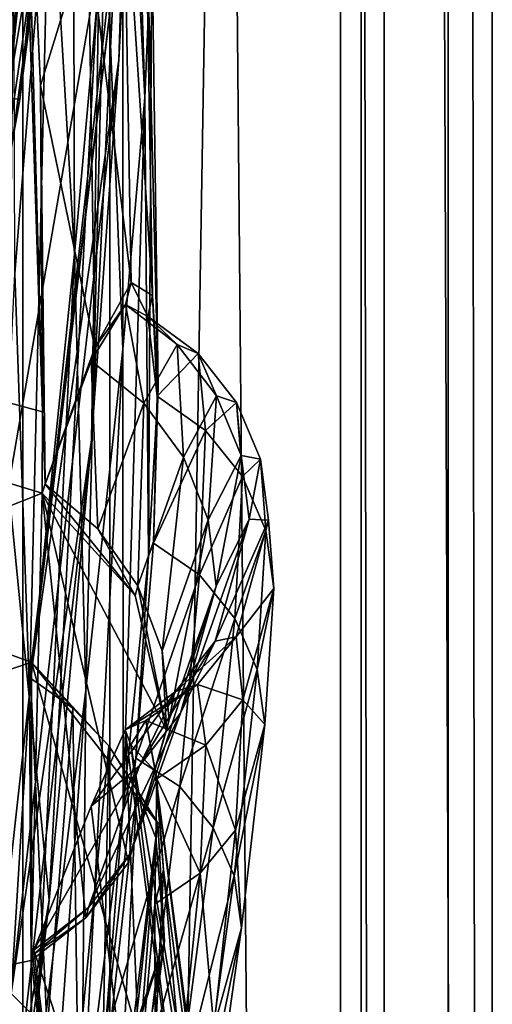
# Model space of a CAD drawing. Header units: metres. Extents: x -904 to 0, y -908 to 0.
# Tile 55 of 154: x -16 to 0, y -540 to -506. Entities that reach past the tile are written whole.
import ezdxf

# ---------------------------------------------------------------- set-up
doc = ezdxf.new("R2010")
doc.units = ezdxf.units.M

msp = doc.modelspace()

# ---------------------------------------------------------------- linework, layer by layer
at = {"layer": 'None012'}
for points in [[(-4.519207, -133.377289, 2063.059814), (-51.518902, -163.519562, 2063.059814), (-51.518902, -836.377136, 2063.059814)], [(-37.838261, -842.079285, 2063.059814), (-4.519207, -133.377289, 2063.059814), (-51.518902, -836.377136, 2063.059814)], [(-4.519207, -133.377289, 163.059708), (-37.838261, -842.079285, 163.059708), (-51.518902, -836.377136, 163.059708)], [(-51.518902, -836.377136, 163.059708), (-51.518902, -163.519562, 163.059708), (-4.519207, -133.377289, 163.059708)], [(-37.838261, -842.079285, 2063.059814), (-34.448139, -844.306091, 2063.059814), (-4.519207, -133.377289, 2063.059814)], [(-4.519207, -133.377289, 163.059708), (-34.448139, -844.306091, 163.059708), (-37.838261, -842.079285, 163.059708)], [(-34.448139, -844.306091, 2063.059814), (-32.221325, -847.696228, 2063.059814), (-4.519207, -133.377289, 2063.059814)], [(-32.221325, -847.696228, 163.059708), (-34.448139, -844.306091, 163.059708), (-4.519207, -133.377289, 163.059708)], [(-4.519207, -133.377289, 2063.059814), (-32.221325, -847.696228, 2063.059814), (-4.519207, -887.377258, 2063.059814)], [(-4.519207, -887.377258, 163.059708), (-32.221325, -847.696228, 163.059708), (-4.519207, -133.377289, 163.059708)], [(-4.519207, -887.377258, 163.059708), (-4.519207, -133.377289, 163.059708), (-4.519207, -887.377258, 173.920044)], [(-4.519207, -133.377289, 163.059708), (-4.519207, -133.377289, 2063.059814), (-4.519207, -887.377258, 173.920044)], [(-4.519207, -887.377258, 173.920044), (-4.519207, -133.377289, 2063.059814), (-4.519207, -887.377258, 2051.920166)], [(-4.519207, -133.377289, 2063.059814), (-4.519207, -887.377258, 2063.059814), (-4.519207, -887.377258, 2051.920166)], [(-14.931726, -498.121948, 1610.943604), (-12.433165, -469.460388, 1611.014282), (-16.298012, -508.943115, 1608.088379)], [(-16.298012, -508.943115, 1608.088379), (-12.433165, -469.460388, 1611.014282), (-12.460872, -470.582123, 1608.189087)], [(-101.42131, -496.465149, 1605.859497), (-16.298012, -508.943115, 1608.088379), (-12.460872, -470.582123, 1608.189087)], [(-12.879832, -507.57196, 562.68634), (-11.650246, -476.623627, 562.581543), (-12.282374, -488.904602, 509.239197)], [(-12.879832, -507.57196, 562.68634), (-12.353572, -497.530182, 614.80658), (-11.650246, -476.623627, 562.581543)], [(-15.269579, -499.806885, 1065.653809), (-16.471502, -514.949768, 1122.30127), (-16.551174, -485.874695, 1065.654785)], [(-14.411329, -514.278748, 1065.6521), (-15.269579, -499.806885, 1065.653809), (-14.4817, -488.092499, 1009.148804)], [(-13.354754, -502.477234, 1009.141663), (-14.411329, -514.278748, 1065.6521), (-14.4817, -488.092499, 1009.148804)], [(-12.760496, -493.85672, 952.559692), (-12.607658, -488.300873, 895.702209), (-11.992947, -508.872101, 952.533508)], [(-12.607658, -488.300873, 895.702209), (-11.74542, -503.143982, 895.662537), (-11.992947, -508.872101, 952.533508)], [(-13.823624, -520.69043, 509.420135), (-12.282374, -488.904602, 509.239197), (-13.566189, -504.144501, 456.6586)], [(-13.823624, -520.69043, 509.420135), (-12.879832, -507.57196, 562.68634), (-12.282374, -488.904602, 509.239197)], [(-16.69252, -522.29126, 404.999176), (-13.566189, -504.144501, 456.6586), (-16.398525, -489.893097, 405.125092)], [(-12.74689, -517.560913, 1009.129333), (-13.354754, -502.477234, 1009.141663), (-12.760496, -493.85672, 952.559692)], [(-11.992947, -508.872101, 952.533508), (-12.74689, -517.560913, 1009.129333), (-12.760496, -493.85672, 952.559692)], [(-101.42131, -496.465118, 658.65802), (-15.519427, -519.723877, 660.90741), (-16.345406, -494.513519, 660.885803)], [(-16.345406, -494.513519, 660.885803), (-15.519427, -519.723877, 660.90741), (-16.183268, -495.319733, 663.899475)], [(-15.602613, -495.890411, 1772.733154), (-19.795883, -527.914978, 1827.241333), (-17.018021, -495.383057, 1827.502563)], [(-16.183268, -495.319733, 663.899475), (-15.584117, -508.460419, 663.920166), (-13.94687, -503.110931, 721.286072)], [(-15.519427, -519.723877, 660.90741), (-15.584117, -508.460419, 663.920166), (-16.183268, -495.319733, 663.899475)], [(-15.602613, -495.890411, 1772.733154), (-18.721035, -527.661804, 1772.509033), (-19.795883, -527.914978, 1827.241333)], [(-15.397907, -496.523987, 1717.933838), (-18.721035, -527.661804, 1772.509033), (-15.602613, -495.890411, 1772.733154)], [(-15.519427, -519.723877, 660.90741), (-101.42131, -496.465118, 658.65802), (-15.525632, -522.532288, 660.907227)], [(-101.42131, -496.465118, 658.65802), (-100.186226, -556.120239, 658.690308), (-15.525632, -522.532288, 660.907227)], [(-16.298012, -508.943115, 1608.088379), (-101.42131, -496.465149, 1605.859497), (-23.081976, -546.891296, 1607.910889)], [(-14.931726, -498.121948, 1610.943604), (-18.825037, -527.344788, 1717.76355), (-15.397907, -496.523987, 1717.933838)], [(-15.397907, -496.523987, 1717.933838), (-18.825037, -527.344788, 1717.76355), (-18.721035, -527.661804, 1772.509033)], [(-15.936707, -528.914673, 614.943726), (-12.353572, -497.530182, 614.80658), (-12.879832, -507.57196, 562.68634)], [(-12.687592, -501.71936, 617.838562), (-12.353572, -497.530182, 614.80658), (-15.936707, -528.914673, 614.943726)], [(-12.687592, -501.71936, 617.838562), (-15.90432, -528.363281, 617.922791), (-101.429382, -497.886383, 620.162354)], [(-101.429382, -497.886383, 620.162354), (-15.90432, -528.363281, 617.922791), (-100.142334, -557.059753, 620.128662)], [(-19.059547, -526.554993, 1610.789307), (-14.931726, -498.121948, 1610.943604), (-23.081976, -546.891296, 1607.910889)], [(-23.081976, -546.891296, 1607.910889), (-14.931726, -498.121948, 1610.943604), (-16.298012, -508.943115, 1608.088379)], [(-14.931726, -498.121948, 1610.943604), (-19.059547, -526.554993, 1610.789307), (-18.825037, -527.344788, 1717.76355)], [(-15.965605, -529.448608, 1122.301147), (-16.471502, -514.949768, 1122.30127), (-15.269579, -499.806885, 1065.653809)], [(-14.411329, -514.278748, 1065.6521), (-15.965605, -529.448608, 1122.301147), (-15.269579, -499.806885, 1065.653809)], [(-12.455976, -515.263489, 780.196472), (-12.722794, -500.281616, 780.268066), (-13.94687, -503.110931, 721.286072)], [(-12.455976, -515.263489, 780.196472), (-11.727466, -515.708801, 838.24292), (-12.722794, -500.281616, 780.268066)], [(-11.727466, -515.708801, 838.24292), (-11.990452, -500.294281, 838.314758), (-12.722794, -500.281616, 780.268066)], [(-11.727466, -515.708801, 838.24292), (-11.52635, -518.843079, 895.604187), (-11.990452, -500.294281, 838.314758)], [(-11.52635, -518.843079, 895.604187), (-11.74542, -503.143982, 895.662537), (-11.990452, -500.294281, 838.314758)], [(-15.90432, -528.363281, 617.922791), (-12.687592, -501.71936, 617.838562), (-15.936707, -528.914673, 614.943726)], [(-14.027858, -529.325684, 1065.650024), (-14.411329, -514.278748, 1065.6521), (-13.354754, -502.477234, 1009.141663)], [(-12.74689, -517.560913, 1009.129333), (-14.027858, -529.325684, 1065.650024), (-13.354754, -502.477234, 1009.141663)], [(-13.94687, -503.110931, 721.286072), (-15.584117, -508.460419, 663.920166), (-13.716209, -517.512024, 721.235718)], [(-13.716209, -517.512024, 721.235718), (-12.455976, -515.263489, 780.196472), (-13.94687, -503.110931, 721.286072)], [(-11.992947, -508.872101, 952.533508), (-11.74542, -503.143982, 895.662537), (-11.857764, -524.70697, 952.495422)], [(-11.74542, -503.143982, 895.662537), (-11.52635, -518.843079, 895.604187), (-11.857764, -524.70697, 952.495422)], [(-15.285351, -536.569641, 456.888458), (-13.566189, -504.144501, 456.6586), (-16.69252, -522.29126, 404.999176)], [(-15.285351, -536.569641, 456.888458), (-13.823624, -520.69043, 509.420135), (-13.566189, -504.144501, 456.6586)], [(-16.60578, -539.796692, 562.686707), (-12.879832, -507.57196, 562.68634), (-13.823624, -520.69043, 509.420135)], [(-16.60578, -539.796692, 562.686707), (-15.936707, -528.914673, 614.943726), (-12.879832, -507.57196, 562.68634)], [(-20.834852, -508.446198, 1457.984009), (-15.275234, -560.594788, 1512.004272), (-17.329136, -535.782043, 1511.832886)], [(-20.834852, -508.446198, 1457.984009), (-18.504261, -530.795715, 1458.24292), (-15.275234, -560.594788, 1512.004272)], [(-15.584117, -508.460419, 663.920166), (-15.423938, -522.201233, 663.919556), (-13.716209, -517.512024, 721.235718)], [(-15.584117, -508.460419, 663.920166), (-15.519427, -519.723877, 660.90741), (-15.423938, -522.201233, 663.919556)], [(-12.735279, -533.381409, 1009.112), (-12.74689, -517.560913, 1009.129333), (-11.992947, -508.872101, 952.533508)], [(-11.857764, -524.70697, 952.495422), (-12.735279, -533.381409, 1009.112), (-11.992947, -508.872101, 952.533508)], [(-17.329136, -535.782043, 1511.832886), (-13.714565, -563.811584, 1561.91748), (-20.912622, -510.899231, 1511.640137)], [(-13.714565, -563.811584, 1561.91748), (-17.277678, -536.280823, 1561.998047), (-20.912622, -510.899231, 1511.640137)], [(-15.870751, -544.352112, 1122.300659), (-15.965605, -529.448608, 1122.301147), (-14.411329, -514.278748, 1065.6521)], [(-14.027858, -529.325684, 1065.650024), (-15.870751, -544.352112, 1122.300659), (-14.411329, -514.278748, 1065.6521)], [(-18.051569, -548.159058, 1179.180542), (-16.471502, -514.949768, 1122.30127), (-15.965605, -529.448608, 1122.301147)], [(-12.651657, -516.019653, 769.53125), (-12.455976, -515.263489, 780.196472), (-13.716209, -517.512024, 721.235718)], [(-12.651657, -516.019653, 769.53125), (-11.886616, -516.42688, 822.573608), (-12.455976, -515.263489, 780.196472)], [(-11.886616, -516.42688, 822.573608), (-11.727466, -515.708801, 838.24292), (-12.455976, -515.263489, 780.196472)], [(-11.886616, -516.42688, 822.573608), (-11.560765, -519.175049, 875.598511), (-11.727466, -515.708801, 838.24292)], [(-11.560765, -519.175049, 875.598511), (-11.52635, -518.843079, 895.604187), (-11.727466, -515.708801, 838.24292)], [(-13.837816, -517.956604, 716.613342), (-12.651657, -516.019653, 769.53125), (-13.716209, -517.512024, 721.235718)], [(-12.651657, -516.019653, 769.53125), (-13.837816, -517.956604, 716.613342), (-12.02464, -519.421082, 716.636414)], [(-11.886616, -516.42688, 822.573608), (-12.651657, -516.019653, 769.53125), (-10.868174, -517.396301, 769.520264)], [(-10.868174, -517.396301, 769.520264), (-12.651657, -516.019653, 769.53125), (-12.02464, -519.421082, 716.636414)], [(-11.560765, -519.175049, 875.598511), (-11.886616, -516.42688, 822.573608), (-10.152275, -517.709778, 822.446045)], [(-10.152275, -517.709778, 822.446045), (-11.886616, -516.42688, 822.573608), (-10.868174, -517.396301, 769.520264)], [(-100.18586, -556.128113, 1567.126709), (-20.846918, -517.500244, 1565.049072), (-14.948027, -552.417358, 1564.894653)], [(-14.948027, -552.417358, 1564.894653), (-20.846918, -517.500244, 1565.049072), (-13.714565, -563.811584, 1561.91748)], [(-13.714565, -563.811584, 1561.91748), (-20.846918, -517.500244, 1565.049072), (-17.277678, -536.280823, 1561.998047)], [(-13.716209, -517.512024, 721.235718), (-15.423938, -522.201233, 663.919556), (-13.837816, -517.956604, 716.613342)], [(-12.02464, -519.421082, 716.636414), (-10.649781, -521.29126, 716.622192), (-10.868174, -517.396301, 769.520264)], [(-10.649781, -521.29126, 716.622192), (-9.511009, -519.174255, 769.499756), (-10.868174, -517.396301, 769.520264)], [(-10.868174, -517.396301, 769.520264), (-9.511009, -519.174255, 769.499756), (-10.152275, -517.709778, 822.446045)], [(-12.735279, -533.381409, 1009.112), (-14.179072, -544.979614, 1065.647217), (-12.74689, -517.560913, 1009.129333)], [(-14.179072, -544.979614, 1065.647217), (-14.027858, -529.325684, 1065.650024), (-12.74689, -517.560913, 1009.129333)], [(-9.890941, -520.360901, 875.311707), (-11.560765, -519.175049, 875.598511), (-10.152275, -517.709778, 822.446045)], [(-9.511009, -519.174255, 769.499756), (-8.829017, -519.396301, 822.424805), (-10.152275, -517.709778, 822.446045)], [(-10.152275, -517.709778, 822.446045), (-8.829017, -519.396301, 822.424805), (-9.890941, -520.360901, 875.311707)], [(-15.423938, -522.201233, 663.919556), (-15.424051, -522.221191, 663.919556), (-13.837816, -517.956604, 716.613342)], [(-13.837816, -517.956604, 716.613342), (-15.424051, -522.221191, 663.919556), (-13.611427, -523.761658, 663.98175)], [(-12.02464, -519.421082, 716.636414), (-13.837816, -517.956604, 716.613342), (-13.611427, -523.761658, 663.98175)], [(-11.857764, -524.70697, 952.495422), (-11.52635, -518.843079, 895.604187), (-11.691896, -524.258423, 928.455811)], [(-11.52635, -518.843079, 895.604187), (-11.560765, -519.175049, 875.598511), (-11.691896, -524.258423, 928.455811)], [(-11.691896, -524.258423, 928.455811), (-11.560765, -519.175049, 875.598511), (-9.890941, -520.360901, 875.311707)], [(-9.511009, -519.174255, 769.499756), (-10.649781, -521.29126, 716.622192), (-9.80253, -523.443054, 716.607971)], [(-8.66785, -521.231445, 769.479248), (-9.511009, -519.174255, 769.499756), (-9.80253, -523.443054, 716.607971)], [(-8.829017, -519.396301, 822.424805), (-9.511009, -519.174255, 769.499756), (-8.66785, -521.231445, 769.479248)], [(-13.611427, -523.761658, 663.98175), (-12.231359, -525.728088, 664.028442), (-12.02464, -519.421082, 716.636414)], [(-12.231359, -525.728088, 664.028442), (-10.649781, -521.29126, 716.622192), (-12.02464, -519.421082, 716.636414)], [(-8.829017, -519.396301, 822.424805), (-8.61379, -521.957092, 875.293396), (-9.890941, -520.360901, 875.311707)], [(-8.61379, -521.957092, 875.293396), (-8.829017, -519.396301, 822.424805), (-8.003073, -521.3573, 822.403503)], [(-8.003073, -521.3573, 822.403503), (-8.829017, -519.396301, 822.424805), (-8.66785, -521.231445, 769.479248)], [(-15.519427, -519.723877, 660.90741), (-15.525632, -522.532288, 660.907227), (-15.423938, -522.201233, 663.919556)], [(-10.098269, -525.34613, 928.015747), (-11.691896, -524.258423, 928.455811), (-9.890941, -520.360901, 875.311707)], [(-9.890941, -520.360901, 875.311707), (-8.61379, -521.957092, 875.293396), (-10.098269, -525.34613, 928.015747)], [(-17.572212, -553.345703, 509.69455), (-13.823624, -520.69043, 509.420135), (-15.285351, -536.569641, 456.888458)], [(-17.572212, -553.345703, 509.69455), (-16.60578, -539.796692, 562.686707), (-13.823624, -520.69043, 509.420135)], [(-9.80253, -523.443054, 716.607971), (-9.530819, -525.732117, 716.59375), (-8.66785, -521.231445, 769.479248)], [(-9.530819, -525.732117, 716.59375), (-8.386756, -523.425842, 769.458801), (-8.66785, -521.231445, 769.479248)], [(-8.66785, -521.231445, 769.479248), (-8.386756, -523.425842, 769.458801), (-8.003073, -521.3573, 822.403503)], [(-10.649781, -521.29126, 716.622192), (-12.231359, -525.728088, 664.028442), (-11.395894, -527.970093, 664.055725)], [(-9.80253, -523.443054, 716.607971), (-10.649781, -521.29126, 716.622192), (-11.395894, -527.970093, 664.055725)], [(-7.814175, -523.82074, 875.275146), (-8.61379, -521.957092, 875.293396), (-8.003073, -521.3573, 822.403503)], [(-8.386756, -523.425842, 769.458801), (-7.722167, -523.454224, 822.382263), (-8.003073, -521.3573, 822.403503)], [(-8.003073, -521.3573, 822.403503), (-7.722167, -523.454224, 822.382263), (-7.814175, -523.82074, 875.275146)], [(-15.423938, -522.201233, 663.919556), (-15.525632, -522.532288, 660.907227), (-15.424051, -522.221191, 663.919556)], [(-15.525632, -522.532288, 660.907227), (-12.325888, -526.059631, 660.991028), (-15.424051, -522.221191, 663.919556)], [(-12.325888, -526.059631, 660.991028), (-13.611427, -523.761658, 663.98175), (-15.424051, -522.221191, 663.919556)], [(-8.61379, -521.957092, 875.293396), (-8.877575, -526.853149, 928.002563), (-10.098269, -525.34613, 928.015747)], [(-8.877575, -526.853149, 928.002563), (-8.61379, -521.957092, 875.293396), (-7.814175, -523.82074, 875.275146)], [(-15.525632, -522.532288, 660.907227), (-100.186226, -556.120239, 658.690308), (-15.91435, -538.657837, 660.897095)], [(-18.468616, -555.158508, 405.247559), (-15.285351, -536.569641, 456.888458), (-16.69252, -522.29126, 404.999176)], [(-15.91435, -538.657837, 660.897095), (-14.022956, -537.178711, 660.946594), (-15.525632, -522.532288, 660.907227)], [(-14.022956, -537.178711, 660.946594), (-12.555268, -535.279053, 660.985046), (-15.525632, -522.532288, 660.907227)], [(-15.525632, -522.532288, 660.907227), (-12.555268, -535.279053, 660.985046), (-11.245561, -530.698914, 661.019348)], [(-11.245561, -530.698914, 661.019348), (-12.325888, -526.059631, 660.991028), (-15.525632, -522.532288, 660.907227)], [(-11.395894, -527.970093, 664.055725), (-11.150949, -530.348145, 664.062134), (-9.80253, -523.443054, 716.607971)], [(-11.150949, -530.348145, 664.062134), (-9.530819, -525.732117, 716.59375), (-9.80253, -523.443054, 716.607971)], [(-9.556349, -527.638977, 769.417786), (-8.386756, -523.425842, 769.458801), (-10.757193, -530.125549, 716.565247)], [(-8.386756, -523.425842, 769.458801), (-9.530819, -525.732117, 716.59375), (-10.757193, -530.125549, 716.565247)], [(-7.722167, -523.454224, 822.382263), (-8.386756, -523.425842, 769.458801), (-9.556349, -527.638977, 769.417786)], [(-8.842594, -527.481812, 822.339722), (-7.722167, -523.454224, 822.382263), (-9.556349, -527.638977, 769.417786)], [(-7.539016, -525.817627, 875.256897), (-7.722167, -523.454224, 822.382263), (-8.842594, -527.481812, 822.339722)], [(-7.722167, -523.454224, 822.382263), (-7.539016, -525.817627, 875.256897), (-7.814175, -523.82074, 875.275146)], [(-13.611427, -523.761658, 663.98175), (-12.325888, -526.059631, 660.991028), (-12.231359, -525.728088, 664.028442)], [(-8.111553, -528.618103, 927.989441), (-8.877575, -526.853149, 928.002563), (-7.814175, -523.82074, 875.275146)], [(-7.814175, -523.82074, 875.275146), (-7.539016, -525.817627, 875.256897), (-8.111553, -528.618103, 927.989441)], [(-11.691896, -524.258423, 928.455811), (-12.296816, -531.670532, 980.998657), (-11.857764, -524.70697, 952.495422)], [(-12.296816, -531.670532, 980.998657), (-11.691896, -524.258423, 928.455811), (-10.098269, -525.34613, 928.015747)], [(-12.296816, -531.670532, 980.998657), (-12.735279, -533.381409, 1009.112), (-11.857764, -524.70697, 952.495422)], [(-10.785108, -532.656067, 980.456116), (-12.296816, -531.670532, 980.998657), (-10.098269, -525.34613, 928.015747)], [(-10.098269, -525.34613, 928.015747), (-8.877575, -526.853149, 928.002563), (-10.785108, -532.656067, 980.456116)], [(-10.757193, -530.125549, 716.565247), (-9.530819, -525.732117, 716.59375), (-12.466949, -534.945129, 664.011414)], [(-9.530819, -525.732117, 716.59375), (-11.150949, -530.348145, 664.062134), (-12.466949, -534.945129, 664.011414)], [(-12.325888, -526.059631, 660.991028), (-11.245561, -530.698914, 661.019348), (-12.231359, -525.728088, 664.028442)], [(-12.231359, -525.728088, 664.028442), (-11.245561, -530.698914, 661.019348), (-11.395894, -527.970093, 664.055725)], [(-8.609875, -529.655151, 875.220398), (-7.539016, -525.817627, 875.256897), (-8.842594, -527.481812, 822.339722)], [(-7.845853, -530.51239, 927.976257), (-7.539016, -525.817627, 875.256897), (-8.609875, -529.655151, 875.220398)], [(-7.539016, -525.817627, 875.256897), (-7.845853, -530.51239, 927.976257), (-8.111553, -528.618103, 927.989441)], [(-8.877575, -526.853149, 928.002563), (-9.630896, -534.074585, 980.448608), (-10.785108, -532.656067, 980.456116)], [(-9.630896, -534.074585, 980.448608), (-8.877575, -526.853149, 928.002563), (-8.111553, -528.618103, 927.989441)], [(-10.927002, -529.370972, 769.397278), (-9.556349, -527.638977, 769.417786), (-12.17268, -531.939148, 716.551025)], [(-9.556349, -527.638977, 769.417786), (-10.757193, -530.125549, 716.565247), (-12.17268, -531.939148, 716.551025)], [(-10.1667, -529.131958, 822.318481), (-8.842594, -527.481812, 822.339722), (-10.927002, -529.370972, 769.397278)], [(-8.842594, -527.481812, 822.339722), (-9.556349, -527.638977, 769.417786), (-10.927002, -529.370972, 769.397278)], [(-8.609875, -529.655151, 875.220398), (-8.842594, -527.481812, 822.339722), (-10.1667, -529.131958, 822.318481)], [(-11.245561, -530.698914, 661.019348), (-11.150949, -530.348145, 664.062134), (-11.395894, -527.970093, 664.055725)], [(-15.90432, -528.363281, 617.922791), (-15.904465, -544.554199, 617.922791), (-100.142334, -557.059753, 620.128662)], [(-15.936707, -528.914673, 614.943726), (-14.471349, -529.947693, 614.945313), (-15.90432, -528.363281, 617.922791)], [(-12.315382, -540.919739, 617.828796), (-15.904465, -544.554199, 617.922791), (-15.90432, -528.363281, 617.922791)], [(-14.471349, -529.947693, 614.945313), (-13.231707, -531.243591, 614.946899), (-15.90432, -528.363281, 617.922791)], [(-15.90432, -528.363281, 617.922791), (-13.231707, -531.243591, 614.946899), (-11.543953, -533.918579, 617.808655)], [(-11.543953, -533.918579, 617.808655), (-12.315382, -540.919739, 617.828796), (-15.90432, -528.363281, 617.922791)], [(-8.905405, -535.739258, 980.441162), (-9.630896, -534.074585, 980.448608), (-8.111553, -528.618103, 927.989441)], [(-8.111553, -528.618103, 927.989441), (-7.845853, -530.51239, 927.976257), (-8.905405, -535.739258, 980.441162)], [(-16.60578, -539.796692, 562.686707), (-15.360963, -541.045471, 561.487488), (-15.936707, -528.914673, 614.943726)], [(-15.360963, -541.045471, 561.487488), (-14.471349, -529.947693, 614.945313), (-15.936707, -528.914673, 614.943726)], [(-14.179072, -544.979614, 1065.647217), (-16.223312, -559.684204, 1122.299805), (-14.027858, -529.325684, 1065.650024)], [(-16.223312, -559.684204, 1122.299805), (-15.870751, -544.352112, 1122.300659), (-14.027858, -529.325684, 1065.650024)], [(-12.17268, -531.939148, 716.551025), (-13.843554, -533.32959, 716.437744), (-10.927002, -529.370972, 769.397278)], [(-13.843554, -533.32959, 716.437744), (-12.663919, -530.691895, 769.204041), (-10.927002, -529.370972, 769.397278)], [(-10.927002, -529.370972, 769.397278), (-12.663919, -530.691895, 769.204041), (-10.1667, -529.131958, 822.318481)], [(-12.663919, -530.691895, 769.204041), (-11.953653, -530.378479, 822.041748), (-10.1667, -529.131958, 822.318481)], [(-10.1667, -529.131958, 822.318481), (-11.953653, -530.378479, 822.041748), (-9.881709, -531.223694, 875.202148)], [(-9.881709, -531.223694, 875.202148), (-8.609875, -529.655151, 875.220398), (-10.1667, -529.131958, 822.318481)], [(-15.870751, -544.352112, 1122.300659), (-18.051569, -548.159058, 1179.180542), (-15.965605, -529.448608, 1122.301147)], [(-8.86304, -534.155212, 927.94989), (-8.609875, -529.655151, 875.220398), (-9.881709, -531.223694, 875.202148)], [(-8.86304, -534.155212, 927.94989), (-7.845853, -530.51239, 927.976257), (-8.609875, -529.655151, 875.220398)], [(-14.471349, -529.947693, 614.945313), (-15.360963, -541.045471, 561.487488), (-14.294935, -542.237976, 561.514038)], [(-13.231707, -531.243591, 614.946899), (-14.471349, -529.947693, 614.945313), (-14.294935, -542.237976, 561.514038)], [(-12.17268, -531.939148, 716.551025), (-10.757193, -530.125549, 716.565247), (-13.927106, -536.829468, 663.958374)], [(-10.757193, -530.125549, 716.565247), (-12.466949, -534.945129, 664.011414), (-13.927106, -536.829468, 663.958374)], [(-11.953653, -530.378479, 822.041748), (-12.663919, -530.691895, 769.204041), (-12.469991, -531.216309, 780.101501)], [(-11.245561, -530.698914, 661.019348), (-12.555268, -535.279053, 660.985046), (-11.150949, -530.348145, 664.062134)], [(-12.555268, -535.279053, 660.985046), (-12.466949, -534.945129, 664.011414), (-11.150949, -530.348145, 664.062134)], [(-11.628036, -532.119873, 838.147827), (-11.953653, -530.378479, 822.041748), (-12.469991, -531.216309, 780.101501)], [(-11.570861, -532.384155, 874.831726), (-11.953653, -530.378479, 822.041748), (-11.628036, -532.119873, 838.147827)], [(-11.953653, -530.378479, 822.041748), (-11.570861, -532.384155, 874.831726), (-9.881709, -531.223694, 875.202148)], [(-12.663919, -530.691895, 769.204041), (-13.843554, -533.32959, 716.437744), (-11.814866, -550.415039, 721.085693)], [(-12.469991, -531.216309, 780.101501), (-12.663919, -530.691895, 769.204041), (-10.222251, -549.356018, 779.983154)], [(-12.663919, -530.691895, 769.204041), (-11.814866, -550.415039, 721.085693), (-10.222251, -549.356018, 779.983154)], [(-7.845853, -530.51239, 927.976257), (-8.652546, -537.528015, 980.433655), (-8.905405, -535.739258, 980.441162)], [(-8.652546, -537.528015, 980.433655), (-7.845853, -530.51239, 927.976257), (-8.86304, -534.155212, 927.94989)], [(-18.504261, -530.795715, 1458.24292), (-14.705161, -585.04071, 1512.154297), (-15.275234, -560.594788, 1512.004272)], [(-17.423899, -552.886475, 1458.469604), (-14.705161, -585.04071, 1512.154297), (-18.504261, -530.795715, 1458.24292)], [(-13.231707, -531.243591, 614.946899), (-14.294935, -542.237976, 561.514038), (-13.468397, -543.616943, 561.540588)], [(-13.468397, -543.616943, 561.540588), (-12.265923, -532.75531, 614.948486), (-13.231707, -531.243591, 614.946899)], [(-13.231707, -531.243591, 614.946899), (-12.265923, -532.75531, 614.948486), (-11.543953, -533.918579, 617.808655)], [(-10.222251, -549.356018, 779.983154), (-9.24986, -550.604553, 838.02948), (-12.469991, -531.216309, 780.101501)], [(-9.24986, -550.604553, 838.02948), (-11.628036, -532.119873, 838.147827), (-12.469991, -531.216309, 780.101501)], [(-9.881709, -531.223694, 875.202148), (-11.570861, -532.384155, 874.831726), (-10.075027, -535.642334, 927.936768)], [(-10.075027, -535.642334, 927.936768), (-8.86304, -534.155212, 927.94989), (-9.881709, -531.223694, 875.202148)], [(-12.296816, -531.670532, 980.998657), (-13.380919, -541.393738, 1033.11731), (-12.735279, -533.381409, 1009.112)], [(-13.380919, -541.393738, 1033.11731), (-12.296816, -531.670532, 980.998657), (-10.785108, -532.656067, 980.456116)], [(-13.927106, -536.829468, 663.958374), (-15.813406, -538.295776, 663.890747), (-12.17268, -531.939148, 716.551025)], [(-15.813406, -538.295776, 663.890747), (-13.843554, -533.32959, 716.437744), (-12.17268, -531.939148, 716.551025)], [(-11.348301, -535.524963, 895.527161), (-11.570861, -532.384155, 874.831726), (-11.628036, -532.119873, 838.147827)], [(-11.348301, -535.524963, 895.527161), (-11.628036, -532.119873, 838.147827), (-8.893641, -554.155762, 895.431519)], [(-11.628036, -532.119873, 838.147827), (-9.24986, -550.604553, 838.02948), (-8.893641, -554.155762, 895.431519)], [(-11.641503, -536.710999, 927.481812), (-11.570861, -532.384155, 874.831726), (-11.348301, -535.524963, 895.527161)], [(-11.570861, -532.384155, 874.831726), (-11.641503, -536.710999, 927.481812), (-10.075027, -535.642334, 927.936768)], [(-12.911559, -545.131287, 561.567078), (-12.265923, -532.75531, 614.948486), (-13.468397, -543.616943, 561.540588)], [(-11.960135, -542.277832, 1032.530273), (-13.380919, -541.393738, 1033.11731), (-10.785108, -532.656067, 980.456116)], [(-12.265923, -532.75531, 614.948486), (-12.911559, -545.131287, 561.567078), (-11.608546, -534.424805, 614.950073)], [(-11.543953, -533.918579, 617.808655), (-12.265923, -532.75531, 614.948486), (-11.608546, -534.424805, 614.950073)], [(-10.785108, -532.656067, 980.456116), (-9.630896, -534.074585, 980.448608), (-11.960135, -542.277832, 1032.530273)], [(-13.843554, -533.32959, 716.437744), (-15.813406, -538.295776, 663.890747), (-11.814866, -550.415039, 721.085693)], [(-13.380919, -541.393738, 1033.11731), (-14.179072, -544.979614, 1065.647217), (-12.735279, -533.381409, 1009.112)], [(-12.315382, -540.919739, 617.828796), (-11.543953, -533.918579, 617.808655), (-11.309695, -537.984619, 614.953247)], [(-9.630896, -534.074585, 980.448608), (-10.882589, -543.608093, 1032.52771), (-11.960135, -542.277832, 1032.530273)], [(-11.543953, -533.918579, 617.808655), (-11.608546, -534.424805, 614.950073), (-11.309695, -537.984619, 614.953247)], [(-10.882589, -543.608093, 1032.52771), (-9.630896, -534.074585, 980.448608), (-8.905405, -535.739258, 980.441162)], [(-9.611307, -540.970703, 980.418701), (-8.86304, -534.155212, 927.94989), (-10.075027, -535.642334, 927.936768)], [(-9.611307, -540.970703, 980.418701), (-8.652546, -537.528015, 980.433655), (-8.86304, -534.155212, 927.94989)], [(-11.608546, -534.424805, 614.950073), (-12.911559, -545.131287, 561.567078), (-12.686258, -548.344055, 561.620117)], [(-11.309695, -537.984619, 614.953247), (-11.608546, -534.424805, 614.950073), (-12.686258, -548.344055, 561.620117)], [(-12.555268, -535.279053, 660.985046), (-14.022956, -537.178711, 660.946594), (-12.466949, -534.945129, 664.011414)], [(-14.022956, -537.178711, 660.946594), (-13.927106, -536.829468, 663.958374), (-12.466949, -534.945129, 664.011414)], [(-11.635778, -541.471191, 952.445496), (-11.641503, -536.710999, 927.481812), (-11.348301, -535.524963, 895.527161)], [(-9.158405, -560.047974, 952.383667), (-11.635778, -541.471191, 952.445496), (-11.348301, -535.524963, 895.527161)], [(-8.893641, -554.155762, 895.431519), (-9.158405, -560.047974, 952.383667), (-11.348301, -535.524963, 895.527161)], [(-15.275234, -560.594788, 1512.004272), (-11.946713, -591.140259, 1561.924072), (-17.329136, -535.782043, 1511.832886)], [(-11.946713, -591.140259, 1561.924072), (-13.714565, -563.811584, 1561.91748), (-17.329136, -535.782043, 1511.832886)], [(-10.075027, -535.642334, 927.936768), (-11.641503, -536.710999, 927.481812), (-10.755545, -542.37616, 980.411255)], [(-10.204728, -545.17041, 1032.525146), (-10.882589, -543.608093, 1032.52771), (-8.905405, -535.739258, 980.441162)], [(-10.755545, -542.37616, 980.411255), (-9.611307, -540.970703, 980.418701), (-10.075027, -535.642334, 927.936768)], [(-8.905405, -535.739258, 980.441162), (-8.652546, -537.528015, 980.433655), (-10.204728, -545.17041, 1032.525146)], [(-18.928604, -569.24231, 457.537354), (-15.285351, -536.569641, 456.888458), (-18.468616, -555.158508, 405.247559)], [(-18.928604, -569.24231, 457.537354), (-17.572212, -553.345703, 509.69455), (-15.285351, -536.569641, 456.888458)], [(-15.866349, -538.474304, 662.39386), (-13.927106, -536.829468, 663.958374), (-14.022956, -537.178711, 660.946594)], [(-15.866349, -538.474304, 662.39386), (-15.813406, -538.295776, 663.890747), (-13.927106, -536.829468, 663.958374)], [(-12.227972, -543.352783, 979.89209), (-11.641503, -536.710999, 927.481812), (-11.635778, -541.471191, 952.445496)], [(-11.641503, -536.710999, 927.481812), (-12.227972, -543.352783, 979.89209), (-10.755545, -542.37616, 980.411255)], [(-15.91435, -538.657837, 660.897095), (-15.866349, -538.474304, 662.39386), (-14.022956, -537.178711, 660.946594)], [(-8.652546, -537.528015, 980.433655), (-9.968256, -546.850281, 1032.522705), (-10.204728, -545.17041, 1032.525146)], [(-9.968256, -546.850281, 1032.522705), (-8.652546, -537.528015, 980.433655), (-9.611307, -540.970703, 980.418701)], [(-12.686258, -548.344055, 561.620117), (-13.660616, -551.429321, 561.579895), (-11.309695, -537.984619, 614.953247)], [(-13.660616, -551.429321, 561.579895), (-12.382516, -541.410461, 614.848816), (-11.309695, -537.984619, 614.953247)], [(-11.309695, -537.984619, 614.953247), (-12.382516, -541.410461, 614.848816), (-12.315382, -540.919739, 617.828796)], [(-15.866349, -538.474304, 662.39386), (-15.91435, -538.657837, 660.897095), (-13.860257, -554.884094, 662.439331)], [(-13.921166, -553.599426, 663.934509), (-15.813406, -538.295776, 663.890747), (-15.866349, -538.474304, 662.39386)], [(-13.921166, -553.599426, 663.934509), (-15.866349, -538.474304, 662.39386), (-13.860257, -554.884094, 662.439331)], [(-11.814866, -550.415039, 721.085693), (-15.813406, -538.295776, 663.890747), (-13.921166, -553.599426, 663.934509)], [(-100.186226, -556.120239, 658.690308), (-13.933051, -554.890198, 660.948975), (-15.91435, -538.657837, 660.897095)], [(-15.91435, -538.657837, 660.897095), (-13.933051, -554.890198, 660.948975), (-13.860257, -554.884094, 662.439331)], [(-16.60578, -539.796692, 562.686707), (-17.572212, -553.345703, 509.69455), (-15.360963, -541.045471, 561.487488)]]:
    msp.add_3dface(points, dxfattribs=at)
at = {"layer": 'None012346'}
for points in [[(0, -904.007874), (-3.735142, -3.735142), (0, 0)], [(0, 0), (-1.527202, -1.527202, 175), (0, -904.007874)], [(-16.196362, -21.156561, 175), (-16.196362, -882.851318, 175), (-1.527202, -1.527202, 175)], [(-1.527202, -1.527202, 175), (-16.196362, -882.851318, 175), (-1.527202, -902.480652, 175)], [(-1.527202, -1.527202, 175), (-1.527202, -902.480652, 175), (0, -904.007874)], [(-3.735142, -3.735142), (-3.735142, -900.272766), (-5.236164, -5.236164, 172)], [(-3.735142, -900.272766), (-3.735142, -3.735142), (0, -904.007874)], [(-5.236164, -898.771729, 172), (-13.196362, -21.156561, 172), (-5.236164, -5.236164, 172)], [(-3.735142, -900.272766), (-5.236164, -898.771729, 172), (-5.236164, -5.236164, 172)], [(-16.196362, -882.851318, 163.059708), (-16.196362, -21.156561, 163.059708), (-53.480907, -243.617432, 163.059708)], [(-13.196362, -882.851318, 160.059708), (-51.007534, -245.042999, 160.059708), (-13.196362, -21.156561, 160.059708)], [(-16.196362, -882.851318, 175), (-16.196362, -21.156561, 175), (-16.196362, -882.851318, 163.059708)], [(-16.196362, -21.156561, 175), (-16.196362, -21.156561, 163.059708), (-16.196362, -882.851318, 163.059708)], [(-13.196362, -882.851318, 172), (-13.196362, -21.156561, 172), (-5.236164, -898.771729, 172)], [(-13.196362, -882.851318, 160.059708), (-13.196362, -21.156561, 160.059708), (-13.196362, -882.851318, 172)], [(-13.196362, -21.156561, 160.059708), (-13.196362, -21.156561, 172), (-13.196362, -882.851318, 172)], [(-53.546944, -840.303711, 163.059692), (-16.196362, -882.851318, 163.059708), (-53.480907, -243.617432, 163.059708)], [(-51.007534, -838.075195, 160.059708), (-51.007534, -245.042999, 160.059708), (-13.196362, -882.851318, 160.059708)]]:
    msp.add_3dface(points, dxfattribs=at)

doc.saveas('drawing.dxf')
